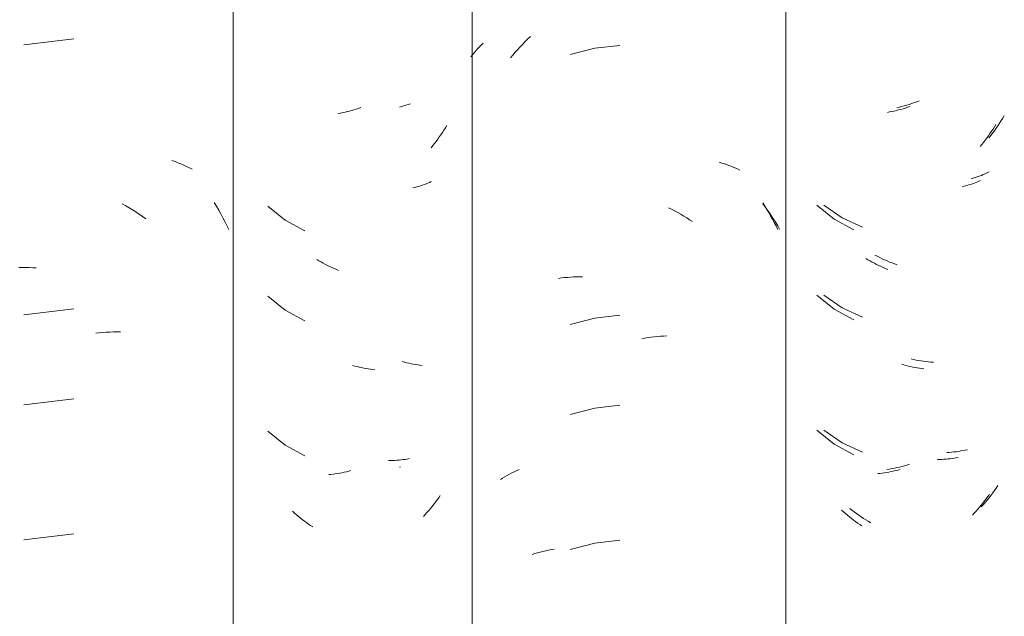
# Model space of a CAD drawing. Header units: metres. Extents: x -27.3 to 21, y -0.3 to 10.3.
# Tile 149 of 237: x 13.621 to 13.95, y 2.863 to 3.062. Entities that reach past the tile are written whole.
import ezdxf

# ---------------------------------------------------------------- set-up
doc = ezdxf.new("R2010")
doc.units = ezdxf.units.M
doc.layers.add('A-GLAZ-CWMG', color=7, linetype='Continuous', lineweight=5)

# ---------------------------------------------------------------- blocks, each defined once
blk = doc.blocks.new('FP_277-FACHADA 03')
at = {"layer": 'A-GLAZ-CWMG', "color": 9, "true_color": 0xc0c0c0}
for p, q in [((19.12802, 3.03469), (19.12719, 3.03439)), ((19.12886, 3.03499), (19.12802, 3.03469)), ((19.12969, 3.03532), (19.12886, 3.03499)), ((19.123, 3.03318), (19.12216, 3.03299)), ((19.12383, 3.03339), (19.123, 3.03318)), ((19.12467, 3.03362), (19.12383, 3.03339)), ((19.12551, 3.03386), (19.12467, 3.03362)), ((19.12635, 3.03412), (19.12551, 3.03386)), ((19.12719, 3.03439), (19.12635, 3.03412)), ((19.15712, 3.02866), (19.15657, 3.0278)), ((19.15766, 3.02954), (19.15712, 3.02866)), ((19.15819, 3.03042), (19.15766, 3.02954)), ((19.15485, 3.02527), (19.15425, 3.02445)), ((19.15543, 3.0261), (19.15485, 3.02527)), ((19.15601, 3.02694), (19.15543, 3.0261)), ((19.15657, 3.0278), (19.15601, 3.02694)), ((19.15364, 3.02364), (19.15301, 3.02285)), ((19.15425, 3.02445), (19.15364, 3.02364)), ((19.14775, 3.00939), (19.14704, 3.00919)), ((19.14845, 3.0096), (19.14775, 3.00939)), ((19.14914, 3.00983), (19.14845, 3.0096)), ((19.14982, 3.01007), (19.14914, 3.00983)), ((19.1505, 3.01033), (19.14982, 3.01007)), ((19.15116, 3.0106), (19.1505, 3.01033)), ((19.15181, 3.01088), (19.15116, 3.0106)), ((19.15246, 3.01117), (19.15181, 3.01088)), ((19.15309, 3.01148), (19.15246, 3.01117)), ((19.09768, 3.00031), (19.10387, 2.99605)), ((19.10387, 2.99605), (19.11072, 2.99294)), ((19.11562, 2.98321), (19.11481, 2.98364)), ((19.11644, 2.9828), (19.11562, 2.98321)), ((19.11727, 2.9824), (19.11644, 2.9828)), ((19.11809, 2.98202), (19.11727, 2.9824)), ((19.11892, 2.98166), (19.11809, 2.98202)), ((19.11975, 2.98131), (19.11892, 2.98166)), ((19.12059, 2.98098), (19.11975, 2.98131)), ((19.12142, 2.98066), (19.12059, 2.98098)), ((19.12226, 2.98036), (19.12142, 2.98066)), ((19.09768, 2.97017), (19.10387, 2.96591)), ((19.10387, 2.96591), (19.11072, 2.9628)), ((19.1278, 2.94865), (19.12696, 2.94884)), ((19.12864, 2.94848), (19.1278, 2.94865)), ((19.12947, 2.94832), (19.12864, 2.94848)), ((19.1303, 2.94818), (19.12947, 2.94832)), ((19.13113, 2.94805), (19.1303, 2.94818)), ((19.13196, 2.94794), (19.13113, 2.94805)), ((19.13279, 2.94785), (19.13196, 2.94794)), ((19.13361, 2.94777), (19.13279, 2.94785)), ((19.13443, 2.94771), (19.13361, 2.94777)), ((19.09768, 2.92496), (19.10387, 2.9207)), ((19.10387, 2.9207), (19.11072, 2.91759)), ((19.13974, 2.91756), (19.13895, 2.91752)), ((19.14052, 2.91762), (19.13974, 2.91756)), ((19.1413, 2.9177), (19.14052, 2.91762)), ((19.14207, 2.91778), (19.1413, 2.9177)), ((19.14283, 2.91789), (19.14207, 2.91778)), ((19.14359, 2.91801), (19.14283, 2.91789)), ((19.14433, 2.91814), (19.14359, 2.91801)), ((19.14508, 2.91829), (19.14433, 2.91814)), ((19.14581, 2.91845), (19.14508, 2.91829)), ((19.12307, 2.91262), (19.12223, 2.91243)), ((19.1239, 2.91284), (19.12307, 2.91262)), ((19.12474, 2.91306), (19.1239, 2.91284)), ((19.12558, 2.91331), (19.12474, 2.91306)), ((19.12642, 2.91357), (19.12558, 2.91331)), ((19.11973, 2.91194), (19.11889, 2.91181)), ((19.12056, 2.91209), (19.11973, 2.91194)), ((19.12139, 2.91225), (19.12056, 2.91209)), ((19.12223, 2.91243), (19.12139, 2.91225)), ((19.15606, 2.90644), (19.15548, 2.9056)), ((19.15369, 2.90314), (19.15307, 2.90234)), ((19.1543, 2.90395), (19.15369, 2.90314)), ((19.1549, 2.90477), (19.1543, 2.90395)), ((19.15548, 2.9056), (19.1549, 2.90477)), ((19.15114, 2.90003), (19.15048, 2.89928)), ((19.15179, 2.90079), (19.15114, 2.90003)), ((19.15244, 2.90156), (19.15179, 2.90079)), ((19.15307, 2.90234), (19.15244, 2.90156)), ((19.10714, 2.89819), (19.10639, 2.89878)), ((19.10791, 2.89761), (19.10714, 2.89819)), ((19.10868, 2.89704), (19.10791, 2.89761)), ((19.10946, 2.89649), (19.10868, 2.89704)), ((19.11024, 2.89596), (19.10946, 2.89649)), ((19.11103, 2.89544), (19.11024, 2.89596)), ((19.11183, 2.89494), (19.11103, 2.89544)), ((19.11263, 2.89445), (19.11183, 2.89494)), ((19.11343, 2.89398), (19.11263, 2.89445))]:
    blk.add_line(p, q, dxfattribs=at)
blk = doc.blocks.new('FP_278-FACHADA 03')
at = {"layer": 'A-GLAZ-CWMG', "color": 9, "true_color": 0xc0c0c0}
for p, q in [((19.07729, 3.00078), (19.07805, 2.99978)), ((19.07805, 2.99978), (19.07879, 2.99876)), ((19.07879, 2.99876), (19.07952, 2.99773)), ((19.07952, 2.99773), (19.08023, 2.99668)), ((19.08023, 2.99668), (19.08092, 2.99562)), ((19.08092, 2.99562), (19.0816, 2.99455)), ((19.0816, 2.99455), (19.08227, 2.99346)), ((19.08227, 2.99346), (19.08291, 2.99236))]:
    blk.add_line(p, q, dxfattribs=at)
blk = doc.blocks.new('FP_279-FACHADA 03')
at = {"layer": 'A-GLAZ-CWMG', "color": 9, "true_color": 0xc0c0c0}
for p, q in [((18.95629, 3.03336), (18.95557, 3.03314)), ((18.95701, 3.03358), (18.95629, 3.03336)), ((18.95774, 3.03382), (18.95701, 3.03358)), ((18.95846, 3.03407), (18.95774, 3.03382)), ((18.95918, 3.03433), (18.95846, 3.03407)), ((18.95721, 2.94774), (18.95645, 2.94793)), ((18.95796, 2.94756), (18.95721, 2.94774)), ((18.95871, 2.94739), (18.95796, 2.94756)), ((18.95946, 2.94724), (18.95871, 2.94739)), ((18.96021, 2.9471), (18.95946, 2.94724)), ((18.96096, 2.94698), (18.96021, 2.9471)), ((18.9617, 2.94687), (18.96096, 2.94698)), ((18.96244, 2.94677), (18.9617, 2.94687)), ((18.96319, 2.94668), (18.96244, 2.94677)), ((18.95591, 2.91267), (18.95557, 2.91257))]:
    blk.add_line(p, q, dxfattribs=at)
blk = doc.blocks.new('Rectangular Mullion - Telha Fibrocimento - Ondulada-V266-FACHADA 03')
at = {"layer": 'A-GLAZ-CWMG'}
blk.add_line((19.08499, 4.13466), (19.08499, 2.77941), dxfattribs=at)
for name in ['FP_277-FACHADA 03', 'FP_278-FACHADA 03', 'FP_279-FACHADA 03']:
    blk.add_blockref(name, (0, 0), dxfattribs=at)
blk = doc.blocks.new('FP_285-FACHADA 03')
at = {"layer": 'A-GLAZ-CWMG', "color": 9, "true_color": 0xc0c0c0}
for p, q in [((19.11978, 3.03157), (19.11903, 3.03144)), ((19.12053, 3.03172), (19.11978, 3.03157)), ((19.12128, 3.03188), (19.12053, 3.03172)), ((19.12203, 3.03205), (19.12128, 3.03188)), ((19.12278, 3.03224), (19.12203, 3.03205)), ((19.12353, 3.03244), (19.12278, 3.03224)), ((19.12428, 3.03266), (19.12353, 3.03244)), ((19.12503, 3.03288), (19.12428, 3.03266)), ((19.12578, 3.03313), (19.12503, 3.03288)), ((19.12653, 3.03338), (19.12578, 3.03313)), ((19.15391, 3.02509), (19.15339, 3.02433)), ((19.15441, 3.02585), (19.15391, 3.02509)), ((19.1549, 3.02663), (19.15441, 3.02585)), ((19.15539, 3.02741), (19.1549, 3.02663)), ((19.15179, 3.02211), (19.15124, 3.02139)), ((19.15234, 3.02284), (19.15179, 3.02211)), ((19.15287, 3.02358), (19.15234, 3.02284)), ((19.15339, 3.02433), (19.15287, 3.02358)), ((19.15068, 3.02068), (19.15011, 3.01999)), ((19.15124, 3.02139), (19.15068, 3.02068)), ((19.1496, 3.00835), (19.14902, 3.0081)), ((19.15018, 3.00861), (19.1496, 3.00835)), ((19.14468, 3.00668), (19.14403, 3.00652)), ((19.14532, 3.00685), (19.14468, 3.00668)), ((19.14595, 3.00703), (19.14532, 3.00685)), ((19.14658, 3.00722), (19.14595, 3.00703)), ((19.1472, 3.00742), (19.14658, 3.00722)), ((19.14782, 3.00764), (19.1472, 3.00742)), ((19.14842, 3.00787), (19.14782, 3.00764)), ((19.14902, 3.0081), (19.14842, 3.00787)), ((19.0954, 3.00031), (19.10121, 2.99562)), ((19.10121, 2.99562), (19.1078, 2.99206)), ((19.11251, 2.98209), (19.11179, 2.98252)), ((19.11323, 2.98167), (19.11251, 2.98209)), ((19.11396, 2.98126), (19.11323, 2.98167)), ((19.11469, 2.98087), (19.11396, 2.98126)), ((19.11542, 2.9805), (19.11469, 2.98087)), ((19.11616, 2.98013), (19.11542, 2.9805)), ((19.1169, 2.97978), (19.11616, 2.98013)), ((19.11764, 2.97945), (19.1169, 2.97978)), ((19.11838, 2.97912), (19.11764, 2.97945)), ((19.11913, 2.97881), (19.11838, 2.97912)), ((19.0954, 2.97017), (19.10121, 2.96548)), ((19.10121, 2.96548), (19.1078, 2.96192)), ((19.12456, 2.94683), (19.12381, 2.94705)), ((19.12531, 2.94664), (19.12456, 2.94683)), ((19.12606, 2.94645), (19.12531, 2.94664)), ((19.12681, 2.94628), (19.12606, 2.94645)), ((19.12756, 2.94613), (19.12681, 2.94628)), ((19.12831, 2.94599), (19.12756, 2.94613)), ((19.12905, 2.94586), (19.12831, 2.94599)), ((19.1298, 2.94574), (19.12905, 2.94586)), ((19.13054, 2.94564), (19.1298, 2.94574)), ((19.13128, 2.94555), (19.13054, 2.94564)), ((19.0954, 2.92495), (19.10121, 2.92026)), ((19.10121, 2.92026), (19.1078, 2.91671)), ((19.13655, 2.91517), (19.13584, 2.91517)), ((19.13726, 2.9152), (19.13655, 2.91517)), ((19.13797, 2.91523), (19.13726, 2.9152)), ((19.13868, 2.91528), (19.13797, 2.91523)), ((19.13937, 2.91534), (19.13868, 2.91528)), ((19.14007, 2.91541), (19.13937, 2.91534)), ((19.14075, 2.9155), (19.14007, 2.91541)), ((19.14143, 2.91559), (19.14075, 2.9155)), ((19.14211, 2.9157), (19.14143, 2.91559)), ((19.14278, 2.91583), (19.14211, 2.9157)), ((19.11654, 2.91052), (19.1158, 2.91045)), ((19.11728, 2.91061), (19.11654, 2.91052)), ((19.11802, 2.91071), (19.11728, 2.91061)), ((19.11877, 2.91082), (19.11802, 2.91071)), ((19.11952, 2.91095), (19.11877, 2.91082)), ((19.12026, 2.91109), (19.11952, 2.91095)), ((19.12101, 2.91125), (19.12026, 2.91109)), ((19.12176, 2.91142), (19.12101, 2.91125)), ((19.12251, 2.9116), (19.12176, 2.91142)), ((19.12326, 2.9118), (19.12251, 2.9116)), ((19.15268, 2.90275), (19.15215, 2.90201)), ((19.15321, 2.90349), (19.15268, 2.90275)), ((19.15048, 2.89987), (19.1499, 2.89917)), ((19.15104, 2.90057), (19.15048, 2.89987)), ((19.1516, 2.90129), (19.15104, 2.90057)), ((19.15215, 2.90201), (19.1516, 2.90129)), ((19.10428, 2.8976), (19.10362, 2.89818)), ((19.10494, 2.89703), (19.10428, 2.8976)), ((19.10561, 2.89648), (19.10494, 2.89703)), ((19.10628, 2.89593), (19.10561, 2.89648)), ((19.14813, 2.89715), (19.14752, 2.8965)), ((19.14873, 2.89781), (19.14813, 2.89715)), ((19.14932, 2.89849), (19.14873, 2.89781)), ((19.1499, 2.89917), (19.14932, 2.89849)), ((19.10696, 2.8954), (19.10628, 2.89593)), ((19.10765, 2.89488), (19.10696, 2.8954)), ((19.10834, 2.89438), (19.10765, 2.89488)), ((19.10903, 2.89388), (19.10834, 2.89438)), ((19.10974, 2.8934), (19.10903, 2.89388)), ((19.11044, 2.89294), (19.10974, 2.8934))]:
    blk.add_line(p, q, dxfattribs=at)
blk = doc.blocks.new('FP_286-FACHADA 03')
at = {"layer": 'A-GLAZ-CWMG', "color": 9, "true_color": 0xc0c0c0}
for p, q in [((18.98296, 3.05399), (18.98361, 3.05462)), ((18.99687, 3.05427), (18.99773, 3.05515)), ((18.99773, 3.05515), (18.9986, 3.05601)), ((18.9986, 3.05601), (18.99948, 3.05686)), ((18.97999, 3.0507), (18.98055, 3.05138)), ((18.98055, 3.05138), (18.98112, 3.05205)), ((18.98112, 3.05205), (18.98172, 3.05271)), ((18.98172, 3.05271), (18.98233, 3.05336)), ((18.98233, 3.05336), (18.98296, 3.05399)), ((18.99354, 3.0506), (18.99436, 3.05154)), ((18.99436, 3.05154), (18.99518, 3.05247)), ((18.99518, 3.05247), (18.99602, 3.05338)), ((18.99602, 3.05338), (18.99687, 3.05427)), ((19.02098, 3.05292), (19.0128, 3.05078)), ((19.02938, 3.05388), (19.02098, 3.05292)), ((18.97945, 3.05001), (18.97999, 3.0507)), ((18.99274, 3.04965), (18.99354, 3.0506)), ((19.06269, 3.01473), (19.0636, 3.01445)), ((19.0636, 3.01445), (19.06449, 3.01416)), ((19.06449, 3.01416), (19.06537, 3.01385)), ((19.06537, 3.01385), (19.06624, 3.01353)), ((19.06624, 3.01353), (19.06711, 3.01319)), ((19.06711, 3.01319), (19.06796, 3.01284)), ((19.06796, 3.01284), (19.0688, 3.01247)), ((19.0688, 3.01247), (19.06962, 3.01208)), ((19.0457, 2.99948), (19.04673, 2.99896)), ((19.04673, 2.99896), (19.04775, 2.99843)), ((19.04775, 2.99843), (19.04877, 2.99788)), ((19.07726, 3.0011), (19.07795, 3.00003)), ((19.07795, 3.00003), (19.07861, 2.99895)), ((19.07861, 2.99895), (19.07927, 2.99786)), ((19.04877, 2.99788), (19.04978, 2.9973)), ((19.04978, 2.9973), (19.05079, 2.99671)), ((19.05079, 2.99671), (19.05179, 2.99611)), ((19.05179, 2.99611), (19.05278, 2.99548)), ((19.05278, 2.99548), (19.05377, 2.99484)), ((19.07927, 2.99786), (19.07991, 2.99676)), ((19.07991, 2.99676), (19.08053, 2.99564)), ((19.08053, 2.99564), (19.08114, 2.99452)), ((19.08114, 2.99452), (19.08173, 2.99338)), ((19.08173, 2.99338), (19.08231, 2.99223)), ((19.00889, 2.97583), (19.00987, 2.97596)), ((19.00987, 2.97596), (19.01086, 2.97607)), ((19.01086, 2.97607), (19.01185, 2.97616)), ((19.01185, 2.97616), (19.01285, 2.97624)), ((19.01285, 2.97624), (19.01385, 2.9763)), ((19.01385, 2.9763), (19.01486, 2.97634)), ((19.01486, 2.97634), (19.01588, 2.97636)), ((19.01588, 2.97636), (19.0169, 2.97637)), ((19.02098, 2.96249), (19.0128, 2.96035)), ((19.02938, 2.96345), (19.02098, 2.96249)), ((19.03674, 2.95565), (19.03779, 2.95583)), ((19.03779, 2.95583), (19.03885, 2.95599)), ((19.03885, 2.95599), (19.0399, 2.95613)), ((19.0399, 2.95613), (19.04094, 2.95625)), ((19.04094, 2.95625), (19.04199, 2.95636)), ((19.04199, 2.95636), (19.04303, 2.95644)), ((19.04303, 2.95644), (19.04407, 2.95651)), ((19.04407, 2.95651), (19.0451, 2.95656)), ((19.02938, 2.93331), (19.02098, 2.93234)), ((19.02098, 2.93234), (19.0128, 2.93021)), ((18.9901, 2.90889), (18.99086, 2.90935)), ((18.99086, 2.90935), (18.99163, 2.9098)), ((18.99163, 2.9098), (18.99241, 2.91023)), ((18.99241, 2.91023), (18.99321, 2.91065)), ((18.99321, 2.91065), (18.99402, 2.91106)), ((18.99402, 2.91106), (18.99484, 2.91145)), ((18.99484, 2.91145), (18.99567, 2.91182)), ((18.98936, 2.90842), (18.9901, 2.90889)), ((19.02098, 2.88713), (19.0128, 2.885)), ((19.02938, 2.8881), (19.02098, 2.88713)), ((18.99999, 2.88334), (19.00089, 2.88362)), ((19.00089, 2.88362), (19.0018, 2.88389)), ((19.0018, 2.88389), (19.00271, 2.88415)), ((19.00271, 2.88415), (19.00364, 2.88439)), ((19.00364, 2.88439), (19.00457, 2.88461)), ((19.00457, 2.88461), (19.00552, 2.88481)), ((19.00552, 2.88481), (19.00647, 2.885)), ((19.00647, 2.885), (19.00743, 2.88517))]:
    blk.add_line(p, q, dxfattribs=at)
blk = doc.blocks.new('FP_287-FACHADA 03')
at = {"layer": 'A-GLAZ-CWMG', "color": 9, "true_color": 0xc0c0c0}
for p, q in [((18.93657, 3.03136), (18.93582, 3.03121)), ((18.93732, 3.03152), (18.93657, 3.03136)), ((18.93807, 3.03169), (18.93732, 3.03152)), ((18.93882, 3.03188), (18.93807, 3.03169)), ((18.93957, 3.03208), (18.93882, 3.03188)), ((18.94032, 3.03229), (18.93957, 3.03208)), ((18.94108, 3.03252), (18.94032, 3.03229)), ((18.94183, 3.03276), (18.94108, 3.03252)), ((18.94258, 3.03301), (18.94183, 3.03276)), ((18.93582, 3.03121), (18.93508, 3.03108)), ((18.97045, 3.02546), (18.96995, 3.02469)), ((18.97095, 3.02623), (18.97045, 3.02546)), ((18.97143, 3.02702), (18.97095, 3.02623)), ((18.96784, 3.02172), (18.96728, 3.021)), ((18.96838, 3.02245), (18.96784, 3.02172)), ((18.96891, 3.02319), (18.96838, 3.02245)), ((18.96944, 3.02393), (18.96891, 3.02319)), ((18.96995, 3.02469), (18.96944, 3.02393)), ((18.96672, 3.02029), (18.96615, 3.01959)), ((18.96728, 3.021), (18.96672, 3.02029)), ((18.96623, 3.00822), (18.96565, 3.00796)), ((18.96072, 3.00629), (18.96007, 3.00613)), ((18.96136, 3.00646), (18.96072, 3.00629)), ((18.962, 3.00664), (18.96136, 3.00646)), ((18.96263, 3.00683), (18.962, 3.00664)), ((18.96325, 3.00703), (18.96263, 3.00683)), ((18.96386, 3.00725), (18.96325, 3.00703)), ((18.96446, 3.00747), (18.96386, 3.00725)), ((18.96506, 3.00771), (18.96446, 3.00747)), ((18.96565, 3.00796), (18.96506, 3.00771)), ((18.91148, 3.00001), (18.91728, 2.99531)), ((18.91728, 2.99531), (18.92386, 2.99173)), ((18.92856, 2.98174), (18.92784, 2.98217)), ((18.92928, 2.98132), (18.92856, 2.98174)), ((18.93001, 2.98092), (18.92928, 2.98132)), ((18.93074, 2.98053), (18.93001, 2.98092)), ((18.93147, 2.98015), (18.93074, 2.98053)), ((18.93221, 2.97978), (18.93147, 2.98015)), ((18.93295, 2.97943), (18.93221, 2.97978)), ((18.93369, 2.97909), (18.93295, 2.97943)), ((18.93443, 2.97877), (18.93369, 2.97909)), ((18.93518, 2.97846), (18.93443, 2.97877)), ((18.91148, 2.96987), (18.91728, 2.96516)), ((18.91728, 2.96516), (18.92386, 2.96159)), ((18.9406, 2.94647), (18.93985, 2.94668)), ((18.94135, 2.94627), (18.9406, 2.94647)), ((18.9421, 2.94609), (18.94135, 2.94627)), ((18.94285, 2.94592), (18.9421, 2.94609)), ((18.9436, 2.94576), (18.94285, 2.94592)), ((18.94435, 2.94561), (18.9436, 2.94576)), ((18.9451, 2.94549), (18.94435, 2.94561)), ((18.94584, 2.94537), (18.9451, 2.94549)), ((18.94659, 2.94527), (18.94584, 2.94537)), ((18.94733, 2.94518), (18.94659, 2.94527)), ((18.91148, 2.92466), (18.91728, 2.91995)), ((18.91728, 2.91995), (18.92386, 2.91638)), ((18.9526, 2.91479), (18.95188, 2.91478)), ((18.95331, 2.91481), (18.9526, 2.91479)), ((18.95402, 2.91485), (18.95331, 2.91481)), ((18.95472, 2.91489), (18.95402, 2.91485)), ((18.95542, 2.91495), (18.95472, 2.91489)), ((18.95611, 2.91502), (18.95542, 2.91495)), ((18.9568, 2.91511), (18.95611, 2.91502)), ((18.95748, 2.91521), (18.9568, 2.91511)), ((18.95815, 2.91532), (18.95748, 2.91521)), ((18.95882, 2.91544), (18.95815, 2.91532)), ((18.93259, 2.91017), (18.93185, 2.9101)), ((18.93333, 2.91026), (18.93259, 2.91017)), ((18.93407, 2.91036), (18.93333, 2.91026)), ((18.93482, 2.91047), (18.93407, 2.91036)), ((18.93556, 2.9106), (18.93482, 2.91047)), ((18.93631, 2.91074), (18.93556, 2.9106)), ((18.93706, 2.91089), (18.93631, 2.91074)), ((18.93781, 2.91106), (18.93706, 2.91089)), ((18.93856, 2.91124), (18.93781, 2.91106)), ((18.93931, 2.91143), (18.93856, 2.91124)), ((18.96925, 2.9031), (18.96873, 2.90235)), ((18.96652, 2.89947), (18.96595, 2.89878)), ((18.96709, 2.90018), (18.96652, 2.89947)), ((18.96764, 2.90089), (18.96709, 2.90018)), ((18.96819, 2.90162), (18.96764, 2.90089)), ((18.96873, 2.90235), (18.96819, 2.90162)), ((18.92034, 2.89728), (18.91968, 2.89786)), ((18.921, 2.89671), (18.92034, 2.89728)), ((18.92166, 2.89615), (18.921, 2.89671)), ((18.92234, 2.89561), (18.92166, 2.89615)), ((18.96417, 2.89676), (18.96357, 2.89611)), ((18.96477, 2.89742), (18.96417, 2.89676)), ((18.96537, 2.89809), (18.96477, 2.89742)), ((18.96595, 2.89878), (18.96537, 2.89809)), ((18.92302, 2.89507), (18.92234, 2.89561)), ((18.9237, 2.89455), (18.92302, 2.89507)), ((18.92439, 2.89405), (18.9237, 2.89455)), ((18.92509, 2.89355), (18.92439, 2.89405)), ((18.92579, 2.89307), (18.92509, 2.89355)), ((18.9265, 2.8926), (18.92579, 2.89307))]:
    blk.add_line(p, q, dxfattribs=at)
blk = doc.blocks.new('FP_288-FACHADA 03')
at = {"layer": 'A-GLAZ-CWMG', "color": 9, "true_color": 0xc0c0c0}
for p, q in [((18.84648, 3.05607), (18.82973, 3.05402)), ((18.87936, 3.0153), (18.88037, 3.01495)), ((18.88037, 3.01495), (18.88136, 3.01457)), ((18.88136, 3.01457), (18.88234, 3.01418)), ((18.88234, 3.01418), (18.8833, 3.01377)), ((18.8833, 3.01377), (18.88425, 3.01334)), ((18.88425, 3.01334), (18.88519, 3.01289)), ((18.88519, 3.01289), (18.88611, 3.01242)), ((18.86269, 3.00079), (18.86385, 3.00014)), ((18.86385, 3.00014), (18.865, 2.99947)), ((18.865, 2.99947), (18.86614, 2.99878)), ((18.86614, 2.99878), (18.86728, 2.99806)), ((18.89352, 3.00121), (18.89427, 2.99997)), ((18.89427, 2.99997), (18.89501, 2.99871)), ((18.89501, 2.99871), (18.89572, 2.99744)), ((18.86728, 2.99806), (18.8684, 2.99732)), ((18.8684, 2.99732), (18.86952, 2.99656)), ((18.86952, 2.99656), (18.87063, 2.99578)), ((18.89572, 2.99744), (18.89642, 2.99616)), ((18.89642, 2.99616), (18.8971, 2.99486)), ((18.8971, 2.99486), (18.89775, 2.99355)), ((18.89775, 2.99355), (18.89839, 2.99222)), ((18.82804, 2.97945), (18.8292, 2.97947)), ((18.8292, 2.97947), (18.83037, 2.97947)), ((18.83037, 2.97947), (18.83154, 2.97945)), ((18.83154, 2.97945), (18.83272, 2.9794)), ((18.83272, 2.9794), (18.8339, 2.97933)), ((18.84648, 2.96564), (18.82973, 2.9636)), ((18.85382, 2.95742), (18.85501, 2.95756)), ((18.85501, 2.95756), (18.85621, 2.95767)), ((18.85621, 2.95767), (18.85739, 2.95776)), ((18.85739, 2.95776), (18.85858, 2.95783)), ((18.85858, 2.95783), (18.85976, 2.95787)), ((18.85976, 2.95787), (18.86093, 2.9579)), ((18.86093, 2.9579), (18.8621, 2.9579)), ((18.84648, 2.9355), (18.82973, 2.93345)), ((18.84648, 2.89028), (18.82973, 2.88824))]:
    blk.add_line(p, q, dxfattribs=at)
blk = doc.blocks.new('Rectangular Mullion - Telha Fibrocimento - Ondulada-V280-FACHADA 03')
at = {"layer": 'A-GLAZ-CWMG'}
for p, q in [((18.89991, 4.13466), (18.89991, 2.77941)), ((18.97997, 4.13427), (18.97997, 2.77902))]:
    blk.add_line(p, q, dxfattribs=at)
for name in ['FP_286-FACHADA 03', 'FP_288-FACHADA 03', 'FP_287-FACHADA 03', 'FP_285-FACHADA 03']:
    blk.add_blockref(name, (0, 0), dxfattribs=at)

msp = doc.modelspace()

# ---------------------------------------------------------------- block references
at = {"layer": 'A-GLAZ-CWMG'}
for name in ['Rectangular Mullion - Telha Fibrocimento - Ondulada-V280-FACHADA 03', 'Rectangular Mullion - Telha Fibrocimento - Ondulada-V266-FACHADA 03']:
    msp.add_blockref(name, (-5.20782, 0), dxfattribs=at)

doc.saveas('drawing.dxf')
